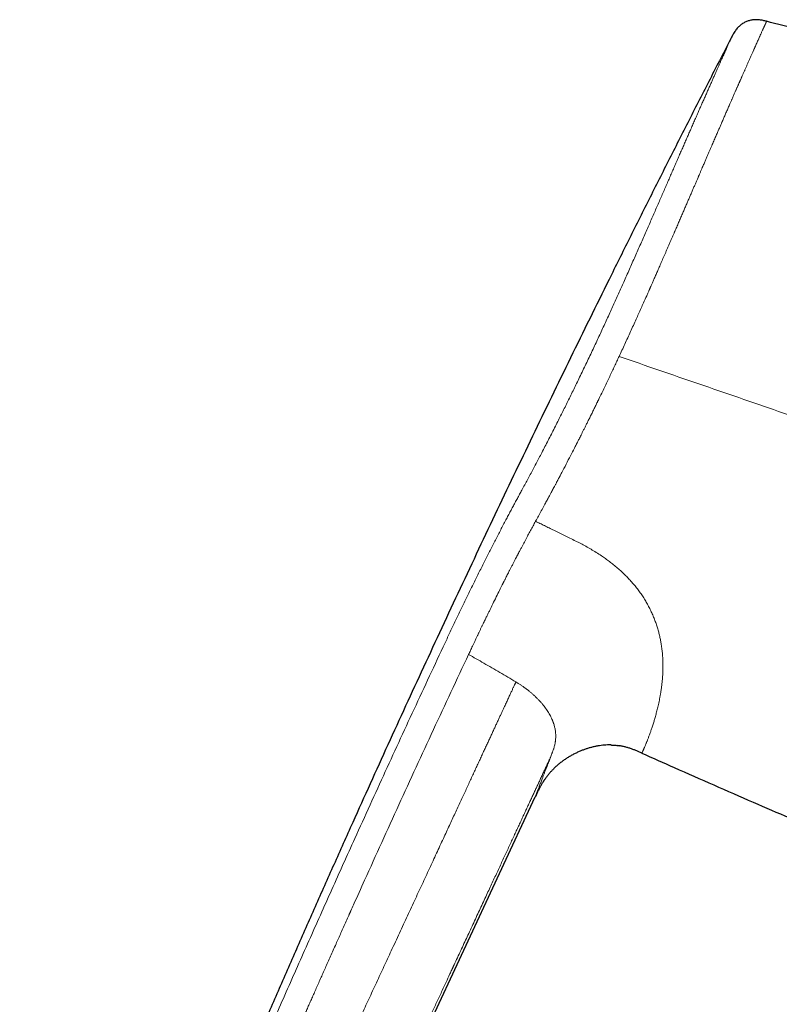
# Model space of a CAD drawing. Header units: millimetres. Extents: x 8 to 727, y 12 to 427.
# Tile 2 of 91: x 28 to 75, y 366 to 427. Entities that reach past the tile are written whole.
import ezdxf

# ---------------------------------------------------------------- set-up
doc = ezdxf.new("R2010")
doc.units = ezdxf.units.MM

msp = doc.modelspace()

# ---------------------------------------------------------------- linework, layer by layer
at = {"color": 7, "linetype": 'Continuous', "lineweight": 30}
for p, q in [((64.762, 382.499), (64.792, 382.498)), ((65.273, 382.456), (65.289, 382.453)), ((60.381, 379.862), (60.404, 379.905)), ((60.608, 380.25), (60.639, 380.295)), ((36.133, 327.89), (60.105, 379.298))]:
    msp.add_line(p, q, dxfattribs=at)
at = {"color": 252, "linetype": 'Continuous', "lineweight": 0}
for points, knots in [([(65.278, 406.484), (65.337, 406.611), (65.456, 406.866), (65.632, 407.249), (65.808, 407.633), (65.983, 408.016), (66.157, 408.4), (66.324, 408.768), (66.482, 409.12), (66.634, 409.457), (66.8, 409.829), (66.945, 410.154), (67.052, 410.394), (67.099, 410.5), (67.118, 410.543), (67.125, 410.559), (67.127, 410.564), (67.129, 410.569), (67.131, 410.574), (67.133, 410.579), (67.135, 410.583), (67.137, 410.587), (67.14, 410.594), (67.146, 410.607), (67.155, 410.627), (67.167, 410.656), (67.183, 410.691), (67.202, 410.733), (67.223, 410.783), (67.25, 410.842), (67.281, 410.913), (67.317, 410.996), (67.358, 411.087), (67.402, 411.188), (67.451, 411.298), (67.503, 411.418), (67.557, 411.54), (67.612, 411.665), (67.667, 411.793), (67.726, 411.927), (67.788, 412.068), (67.852, 412.215), (67.918, 412.367), (67.987, 412.526), (68.059, 412.691), (68.134, 412.862), (68.211, 413.039), (68.291, 413.223), (68.373, 413.414), (68.455, 413.602), (68.535, 413.787), (68.611, 413.962), (68.663, 414.083), (68.691, 414.148), (68.698, 414.165), (68.705, 414.181), (68.713, 414.198), (68.72, 414.214), (68.727, 414.231), (68.734, 414.247), (68.779, 414.353), (68.862, 414.544), (68.981, 414.819), (69.097, 415.087), (69.209, 415.347), (69.317, 415.599), (69.422, 415.842), (69.523, 416.077), (69.622, 416.304), (69.717, 416.525), (69.809, 416.74), (69.899, 416.947), (69.985, 417.148), (70.069, 417.341), (70.13, 417.482), (70.163, 417.561), (70.172, 417.579), (70.174, 417.585), (70.177, 417.591), (70.179, 417.597), (70.182, 417.604), (70.202, 417.65), (70.245, 417.75), (70.31, 417.901), (70.38, 418.062), (70.457, 418.241), (70.541, 418.436), (70.632, 418.646), (70.719, 418.848), (70.802, 419.04), (70.881, 419.224), (70.956, 419.397), (71.026, 419.558), (71.091, 419.709), (71.153, 419.853), (71.212, 419.99), (71.268, 420.12), (71.322, 420.244), (71.372, 420.361), (71.42, 420.471), (71.464, 420.575), (71.508, 420.675), (71.549, 420.772), (71.588, 420.861), (71.613, 420.92), (71.627, 420.952), (71.631, 420.961), (71.635, 420.97), (71.639, 420.979), (71.643, 420.988), (71.661, 421.031), (71.694, 421.109), (71.743, 421.223), (71.794, 421.341), (71.847, 421.463), (71.902, 421.59), (71.957, 421.714), (72.01, 421.837), (72.063, 421.958), (72.11, 422.066), (72.152, 422.163), (72.188, 422.243), (72.212, 422.299), (72.225, 422.329), (72.229, 422.337), (72.233, 422.346), (72.236, 422.354), (72.24, 422.363), (72.244, 422.371), (72.263, 422.414), (72.295, 422.488), (72.341, 422.592), (72.384, 422.69), (72.425, 422.783), (72.464, 422.871), (72.499, 422.951), (72.532, 423.025), (72.562, 423.093), (72.59, 423.157), (72.616, 423.216), (72.641, 423.273), (72.665, 423.327), (72.688, 423.379), (72.709, 423.426), (72.727, 423.467), (72.742, 423.501), (72.755, 423.53), (72.765, 423.552), (72.773, 423.571), (72.779, 423.585), (72.783, 423.594), (72.786, 423.6), (72.787, 423.602), (72.788, 423.604), (72.789, 423.606), (72.789, 423.608), (72.798, 423.627), (72.815, 423.666), (72.841, 423.724), (72.868, 423.786), (72.898, 423.853), (72.929, 423.923), (72.961, 423.997), (72.995, 424.072), (73.028, 424.148), (73.062, 424.225), (73.097, 424.304), (73.134, 424.386), (73.171, 424.47), (73.209, 424.557), (73.248, 424.645), (73.288, 424.735), (73.329, 424.827), (73.371, 424.92), (73.413, 425.015), (73.453, 425.106), (73.493, 425.195), (73.531, 425.28), (73.565, 425.356), (73.594, 425.422), (73.612, 425.463), (73.624, 425.49), (73.629, 425.501), (73.634, 425.512), (73.639, 425.523), (73.644, 425.534), (73.649, 425.545), (73.654, 425.557), (73.677, 425.609), (73.719, 425.701), (73.775, 425.828), (73.829, 425.95), (73.872, 426.047), (73.906, 426.123), (73.931, 426.18), (73.955, 426.235), (73.978, 426.288), (74, 426.337), (74.027, 426.397), (74.058, 426.468), (74.093, 426.546), (74.119, 426.603), (74.138, 426.644), (74.15, 426.669), (74.161, 426.694), (74.172, 426.718), (74.183, 426.741), (74.196, 426.767), (74.21, 426.798), (74.226, 426.832), (74.242, 426.866), (74.258, 426.899), (74.273, 426.932), (74.286, 426.961), (74.297, 426.985), (74.306, 427.006), (74.315, 427.025), (74.323, 427.044), (74.331, 427.062), (74.338, 427.077), (74.347, 427.1), (74.359, 427.127), (74.37, 427.152), (74.377, 427.169), (74.377, 427.172), (74.378, 427.173)], [0, 0, 0, 0, 0.01208, 0.024166, 0.036257, 0.048355, 0.06046, 0.072571, 0.083234, 0.093903, 0.104577, 0.118676, 0.124882, 0.127613, 0.128815, 0.128972, 0.12913, 0.129287, 0.129444, 0.129602, 0.129759, 0.129838, 0.130064, 0.130417, 0.131088, 0.131986, 0.133112, 0.134465, 0.136046, 0.137855, 0.140201, 0.142844, 0.145786, 0.149025, 0.152562, 0.156398, 0.160532, 0.164407, 0.168513, 0.17285, 0.177417, 0.182214, 0.187151, 0.19231, 0.197692, 0.203297, 0.209126, 0.215177, 0.221453, 0.227951, 0.233855, 0.239933, 0.245425, 0.245971, 0.246519, 0.247068, 0.247619, 0.248171, 0.248724, 0.249278, 0.249834, 0.259337, 0.268644, 0.277754, 0.286668, 0.295385, 0.303755, 0.311934, 0.319921, 0.327718, 0.335324, 0.342738, 0.349961, 0.356992, 0.363733, 0.365366, 0.365579, 0.365792, 0.366004, 0.366217, 0.366429, 0.36675, 0.371341, 0.377441, 0.383413, 0.389256, 0.397481, 0.405436, 0.413123, 0.420541, 0.42769, 0.43457, 0.44081, 0.446811, 0.452573, 0.458095, 0.463378, 0.468421, 0.473224, 0.477788, 0.482112, 0.486196, 0.490411, 0.494336, 0.497551, 0.497955, 0.498355, 0.498752, 0.499144, 0.499533, 0.499918, 0.50462, 0.509551, 0.51471, 0.520098, 0.525716, 0.531562, 0.536897, 0.542408, 0.548098, 0.55195, 0.555879, 0.559401, 0.5598, 0.5602, 0.5606, 0.561002, 0.561404, 0.561807, 0.56221, 0.567467, 0.572493, 0.57729, 0.581857, 0.586195, 0.590302, 0.593964, 0.597421, 0.600674, 0.603722, 0.606565, 0.609548, 0.612267, 0.614722, 0.616912, 0.618838, 0.62024, 0.62146, 0.622495, 0.623224, 0.623822, 0.623957, 0.624084, 0.624202, 0.62431, 0.62441, 0.624501, 0.627452, 0.630652, 0.634101, 0.637799, 0.641747, 0.645943, 0.650389, 0.654684, 0.659188, 0.663901, 0.668824, 0.673957, 0.679299, 0.68485, 0.690612, 0.696582, 0.702762, 0.709152, 0.715751, 0.721732, 0.727875, 0.73418, 0.73843, 0.742751, 0.743608, 0.744468, 0.74533, 0.746195, 0.747063, 0.747934, 0.748808, 0.749684, 0.760365, 0.771037, 0.7817, 0.792354, 0.797931, 0.803506, 0.809078, 0.814648, 0.819944, 0.824882, 0.834591, 0.844078, 0.853343, 0.856922, 0.860467, 0.863978, 0.867454, 0.870896, 0.874304, 0.879716, 0.885399, 0.891352, 0.897575, 0.904069, 0.910833, 0.915541, 0.920372, 0.925325, 0.9304, 0.935599, 0.940276, 0.944702, 0.95853, 0.972356, 0.986179, 1, 1, 1, 1]), ([(63.717, 407.036), (63.777, 407.165), (63.899, 407.424), (64.079, 407.812), (64.259, 408.2), (64.438, 408.588), (64.615, 408.975), (64.788, 409.354), (64.957, 409.725), (65.121, 410.088), (65.284, 410.449), (65.445, 410.81), (65.612, 411.183), (65.784, 411.569), (65.961, 411.966), (66.136, 412.361), (66.31, 412.754), (66.482, 413.144), (66.653, 413.532), (66.822, 413.917), (66.986, 414.292), (67.147, 414.658), (67.303, 415.015), (67.457, 415.369), (67.61, 415.719), (67.762, 416.066), (67.908, 416.403), (68.051, 416.729), (68.189, 417.046), (68.325, 417.36), (68.46, 417.669), (68.593, 417.975), (68.725, 418.277), (68.854, 418.575), (68.982, 418.869), (69.109, 419.159), (69.232, 419.443), (69.354, 419.72), (69.472, 419.992), (69.589, 420.259), (69.71, 420.535), (69.834, 420.82), (69.962, 421.111), (70.087, 421.396), (70.209, 421.674), (70.328, 421.943), (70.443, 422.204), (70.554, 422.456), (70.662, 422.7), (70.768, 422.939), (70.871, 423.171), (70.971, 423.396), (71.067, 423.613), (71.16, 423.822), (71.249, 424.022), (71.334, 424.212), (71.414, 424.393), (71.491, 424.565), (71.565, 424.73), (71.635, 424.888), (71.703, 425.038), (71.766, 425.179), (71.825, 425.311), (71.88, 425.433), (71.93, 425.546), (71.977, 425.649), (72.019, 425.743), (72.057, 425.829), (72.092, 425.906), (72.123, 425.974), (72.149, 426.033), (72.171, 426.082), (72.189, 426.122), (72.203, 426.153), (72.213, 426.175), (72.219, 426.19), (72.22, 426.192), (72.221, 426.193)], [0, 0, 0, 0, 0.013261, 0.026513, 0.039754, 0.052987, 0.066212, 0.079429, 0.091885, 0.104336, 0.11678, 0.129219, 0.141653, 0.155522, 0.169385, 0.18324, 0.197088, 0.21093, 0.224764, 0.238592, 0.252412, 0.265539, 0.278659, 0.291773, 0.30488, 0.317981, 0.331075, 0.343415, 0.35575, 0.368079, 0.380402, 0.392721, 0.405034, 0.417342, 0.429646, 0.441945, 0.454241, 0.466313, 0.478381, 0.490447, 0.50251, 0.516465, 0.530419, 0.54437, 0.558318, 0.572263, 0.585956, 0.599646, 0.613332, 0.627016, 0.640947, 0.654875, 0.668802, 0.682728, 0.696654, 0.71033, 0.724006, 0.737681, 0.751355, 0.765278, 0.779199, 0.79312, 0.80704, 0.820959, 0.834629, 0.848299, 0.861969, 0.875638, 0.889557, 0.903478, 0.917401, 0.931326, 0.945255, 0.958938, 0.972623, 0.986311, 1, 1, 1, 1]), ([(59.279, 398.234), (59.336, 398.34), (59.451, 398.552), (59.624, 398.875), (59.799, 399.201), (59.975, 399.532), (60.152, 399.866), (60.329, 400.203), (60.513, 400.555), (60.703, 400.921), (60.9, 401.302), (61.097, 401.687), (61.295, 402.074), (61.486, 402.453), (61.672, 402.822), (61.852, 403.181), (62.031, 403.542), (62.21, 403.905), (62.39, 404.269), (62.568, 404.635), (62.753, 405.014), (62.942, 405.407), (63.137, 405.813), (63.331, 406.22), (63.524, 406.627), (63.653, 406.9), (63.717, 407.036)], [0, 0, 0, 0, 0.040262, 0.080499, 0.120717, 0.160919, 0.201105, 0.241273, 0.281421, 0.32556, 0.369673, 0.413758, 0.457816, 0.501845, 0.541845, 0.581821, 0.621771, 0.661695, 0.701593, 0.741466, 0.781312, 0.825114, 0.868884, 0.912622, 0.956327, 1, 1, 1, 1]), ([(60.171, 396.395), (60.23, 396.501), (60.346, 396.712), (60.522, 397.034), (60.684, 397.331), (60.791, 397.53), (60.843, 397.628), (60.856, 397.652), (60.869, 397.676), (60.882, 397.7), (60.895, 397.724), (60.908, 397.748), (60.919, 397.769), (60.934, 397.797), (60.955, 397.836), (60.985, 397.893), (61.023, 397.963), (61.069, 398.049), (61.123, 398.15), (61.184, 398.265), (61.252, 398.393), (61.328, 398.535), (61.39, 398.652), (61.437, 398.741), (61.467, 398.797), (61.497, 398.854), (61.528, 398.913), (61.56, 398.974), (61.59, 399.029), (61.614, 399.075), (61.662, 399.166), (61.792, 399.415), (62.008, 399.829), (62.27, 400.334), (62.477, 400.736), (62.597, 400.971), (62.64, 401.056), (62.652, 401.079), (62.664, 401.102), (62.676, 401.126), (62.688, 401.149), (62.7, 401.173), (62.722, 401.217), (62.758, 401.287), (62.809, 401.389), (62.869, 401.506), (62.935, 401.639), (63.01, 401.788), (63.093, 401.952), (63.182, 402.131), (63.278, 402.325), (63.382, 402.533), (63.492, 402.756), (63.605, 402.986), (63.72, 403.219), (63.831, 403.445), (63.909, 403.607), (63.954, 403.7), (63.969, 403.729), (63.983, 403.759), (63.998, 403.789), (64.012, 403.819), (64.081, 403.96), (64.201, 404.209), (64.372, 404.564), (64.536, 404.909), (64.696, 405.244), (64.849, 405.568), (64.997, 405.883), (65.14, 406.187), (65.233, 406.386), (65.278, 406.484)], [0, 0, 0, 0, 0.035521, 0.071055, 0.106606, 0.132897, 0.135479, 0.138062, 0.140645, 0.143228, 0.145811, 0.148395, 0.150978, 0.15243, 0.157404, 0.163439, 0.170534, 0.179884, 0.190604, 0.202695, 0.216158, 0.230993, 0.247202, 0.252853, 0.258653, 0.264603, 0.270703, 0.276953, 0.283353, 0.287835, 0.291081, 0.311489, 0.364222, 0.416994, 0.463466, 0.483923, 0.48622, 0.488517, 0.490813, 0.49311, 0.495407, 0.497704, 0.500001, 0.508438, 0.518368, 0.529793, 0.542712, 0.557127, 0.573039, 0.590448, 0.608964, 0.628921, 0.650321, 0.673165, 0.694463, 0.716883, 0.737541, 0.740311, 0.743095, 0.745895, 0.748709, 0.751539, 0.754383, 0.788622, 0.821853, 0.854075, 0.885286, 0.915486, 0.944672, 0.972845, 1, 1, 1, 1]), ([(65.278, 406.484), (66.098, 406.202), (67.738, 405.637), (70.198, 404.79), (72.66, 403.942), (75.122, 403.094), (77.585, 402.246), (80.049, 401.398), (82.514, 400.549), (84.979, 399.7), (87.445, 398.851), (89.912, 398.002), (92.379, 397.152), (94.025, 396.586), (94.847, 396.303)], [0, 0, 0, 0, 0.083333, 0.166667, 0.25, 0.333333, 0.416667, 0.5, 0.583333, 0.666667, 0.75, 0.833333, 0.916667, 1, 1, 1, 1]), ([(54.658, 389.06), (54.712, 389.175), (54.82, 389.405), (54.983, 389.748), (55.145, 390.091), (55.308, 390.434), (55.472, 390.775), (55.635, 391.114), (55.799, 391.452), (55.966, 391.795), (56.135, 392.14), (56.307, 392.49), (56.479, 392.837), (56.651, 393.183), (56.822, 393.527), (56.991, 393.863), (57.157, 394.192), (57.32, 394.514), (57.483, 394.834), (57.646, 395.152), (57.808, 395.467), (57.97, 395.779), (58.131, 396.088), (58.285, 396.384), (58.434, 396.666), (58.576, 396.934), (58.718, 397.198), (58.858, 397.459), (58.999, 397.719), (59.138, 397.976), (59.232, 398.148), (59.279, 398.234)], [0, 0, 0, 0, 0.035163, 0.07031, 0.105436, 0.140541, 0.175633, 0.21072, 0.245806, 0.28089, 0.317641, 0.354383, 0.391109, 0.427819, 0.464514, 0.501197, 0.536202, 0.571197, 0.606181, 0.641152, 0.676109, 0.711053, 0.745985, 0.780903, 0.812238, 0.843552, 0.874852, 0.906146, 0.937438, 0.968724, 1, 1, 1, 1]), ([(60.124, 396.309), (60.132, 396.323), (60.148, 396.352), (60.163, 396.381), (60.171, 396.395)], [0, 0, 0, 0, 0.499987, 1, 1, 1, 1]), ([(56.108, 388.342), (56.127, 388.381), (56.167, 388.467), (56.233, 388.606), (56.309, 388.767), (56.395, 388.948), (56.467, 389.099), (56.521, 389.213), (56.554, 389.283), (56.589, 389.355), (56.624, 389.429), (56.661, 389.506), (56.698, 389.582), (56.749, 389.689), (56.813, 389.822), (56.903, 390.009), (57.002, 390.213), (57.107, 390.43), (57.203, 390.627), (57.292, 390.81), (57.42, 391.072), (57.59, 391.419), (57.795, 391.833), (57.955, 392.157), (58.048, 392.342), (58.081, 392.41), (58.09, 392.428), (58.099, 392.446), (58.109, 392.465), (58.118, 392.483), (58.127, 392.502), (58.137, 392.522), (58.151, 392.55), (58.172, 392.592), (58.202, 392.651), (58.242, 392.73), (58.291, 392.827), (58.348, 392.94), (58.413, 393.068), (58.484, 393.207), (58.562, 393.359), (58.647, 393.525), (58.735, 393.696), (58.826, 393.872), (58.895, 394.005), (58.943, 394.097), (58.969, 394.147), (58.995, 394.197), (59.021, 394.247), (59.048, 394.299), (59.1, 394.397), (59.173, 394.537), (59.266, 394.712), (59.351, 394.874), (59.421, 395.005), (59.476, 395.109), (59.519, 395.189), (59.56, 395.266), (59.605, 395.35), (59.689, 395.507), (59.812, 395.735), (59.968, 396.022), (60.072, 396.213), (60.124, 396.309)], [0, 0, 0, 0, 0.013877, 0.030265, 0.049163, 0.070572, 0.094491, 0.102527, 0.110811, 0.119343, 0.128123, 0.137151, 0.146427, 0.15535, 0.174964, 0.193646, 0.221989, 0.247874, 0.271299, 0.292469, 0.313406, 0.365689, 0.417895, 0.463769, 0.483932, 0.486194, 0.488456, 0.490718, 0.49298, 0.495242, 0.497503, 0.499764, 0.502951, 0.507641, 0.515255, 0.525034, 0.53698, 0.551092, 0.56737, 0.584519, 0.603557, 0.624486, 0.647306, 0.668954, 0.692069, 0.698365, 0.704762, 0.711259, 0.717858, 0.724557, 0.731356, 0.756336, 0.779588, 0.801112, 0.820907, 0.832465, 0.843339, 0.85353, 0.864025, 0.877802, 0.91869, 0.959423, 1, 1, 1, 1]), ([(60.123, 396.307), (60.213, 396.263), (60.395, 396.174), (60.674, 396.038), (60.963, 395.896), (61.263, 395.749), (61.577, 395.594), (61.905, 395.432), (62.25, 395.262), (62.484, 395.146), (62.604, 395.087)], [0, 0, 0, 0, 0.108535, 0.220488, 0.336543, 0.457384, 0.583696, 0.716154, 0.855034, 1, 1, 1, 1]), ([(62.604, 395.087), (62.707, 395.035), (62.916, 394.93), (63.23, 394.762), (63.548, 394.582), (63.868, 394.387), (64.166, 394.193), (64.44, 394.004), (64.691, 393.82), (64.939, 393.626), (65.183, 393.423), (65.418, 393.214), (65.643, 392.999), (65.858, 392.78), (66.065, 392.553), (66.264, 392.318), (66.453, 392.076), (66.633, 391.828), (66.801, 391.574), (66.958, 391.316), (67.103, 391.054), (67.236, 390.789), (67.357, 390.523), (67.465, 390.257), (67.562, 389.991), (67.648, 389.726), (67.722, 389.464), (67.786, 389.205), (67.84, 388.949), (67.887, 388.68), (67.926, 388.401), (67.956, 388.112), (67.976, 387.832), (67.986, 387.56), (67.988, 387.286), (67.98, 387.013), (67.965, 386.742), (67.943, 386.482), (67.917, 386.234), (67.886, 385.998), (67.853, 385.776), (67.817, 385.566), (67.78, 385.366), (67.755, 385.239), (67.742, 385.176)], [0, 0, 0, 0, 0.023516, 0.047735, 0.072617, 0.098126, 0.124225, 0.145114, 0.166316, 0.18782, 0.209608, 0.231652, 0.252745, 0.274039, 0.295524, 0.317175, 0.338973, 0.360899, 0.382943, 0.405091, 0.427327, 0.449631, 0.471983, 0.494368, 0.516775, 0.539188, 0.561589, 0.583956, 0.606277, 0.628539, 0.655152, 0.681618, 0.707911, 0.734007, 0.759875, 0.788539, 0.816845, 0.844754, 0.87222, 0.899206, 0.925208, 0.950679, 0.975605, 1, 1, 1, 1]), ([(30.416, 332.944), (30.748, 333.805), (31.413, 335.531), (32.432, 338.12), (33.468, 340.717), (34.522, 343.321), (35.591, 345.93), (36.741, 348.702), (37.972, 351.635), (39.286, 354.729), (40.616, 357.827), (41.968, 360.948), (43.34, 364.09), (44.732, 367.252), (46.135, 370.414), (47.547, 373.574), (48.807, 376.367), (49.909, 378.794), (50.85, 380.855), (51.796, 382.912), (52.746, 384.966), (53.699, 387.015), (54.339, 388.379), (54.658, 389.06)], [0, 0, 0, 0, 0.045321, 0.090874, 0.136646, 0.182622, 0.228785, 0.275119, 0.329925, 0.384921, 0.440081, 0.495378, 0.551796, 0.608303, 0.66487, 0.72147, 0.778077, 0.815132, 0.852169, 0.889183, 0.926163, 0.963103, 1, 1, 1, 1]), ([(31.863, 332.325), (31.869, 332.343), (31.884, 332.381), (31.908, 332.445), (31.938, 332.52), (31.971, 332.607), (32.009, 332.706), (32.052, 332.817), (32.098, 332.937), (32.149, 333.068), (32.203, 333.207), (32.261, 333.358), (32.324, 333.52), (32.39, 333.691), (32.461, 333.872), (32.535, 334.062), (32.613, 334.263), (32.701, 334.488), (32.799, 334.74), (32.908, 335.019), (33.024, 335.314), (33.145, 335.622), (33.272, 335.946), (33.398, 336.264), (33.521, 336.577), (33.642, 336.882), (33.767, 337.198), (33.891, 337.51), (34.014, 337.817), (34.102, 338.039), (34.158, 338.178), (34.179, 338.231), (34.197, 338.277), (34.215, 338.322), (34.234, 338.368), (34.252, 338.413), (34.349, 338.656), (34.524, 339.092), (34.786, 339.745), (35.055, 340.413), (35.331, 341.094), (35.602, 341.759), (35.856, 342.384), (36.096, 342.97), (36.312, 343.497), (36.48, 343.906), (36.585, 344.162), (36.627, 344.264), (36.643, 344.302), (36.648, 344.314), (36.653, 344.325), (36.657, 344.337), (36.662, 344.349), (36.675, 344.38), (36.698, 344.435), (36.732, 344.518), (36.771, 344.612), (36.814, 344.717), (36.863, 344.835), (36.915, 344.961), (36.97, 345.095), (37.029, 345.238), (37.092, 345.39), (37.16, 345.553), (37.237, 345.739), (37.324, 345.949), (37.422, 346.184), (37.526, 346.435), (37.636, 346.699), (37.751, 346.977), (37.872, 347.267), (37.999, 347.57), (38.131, 347.886), (38.27, 348.22), (38.417, 348.569), (38.571, 348.935), (38.731, 349.316), (38.897, 349.712), (39.07, 350.121), (39.249, 350.546), (39.435, 350.984), (39.627, 351.437), (39.825, 351.904), (40.03, 352.386), (40.241, 352.882), (40.459, 353.392), (40.683, 353.916), (40.895, 354.412), (41.094, 354.877), (41.28, 355.31), (41.47, 355.751), (41.655, 356.182), (41.837, 356.603), (42.006, 356.995), (42.141, 357.307), (42.22, 357.49), (42.25, 357.559), (42.259, 357.58), (42.268, 357.601), (42.277, 357.623), (42.287, 357.644), (42.655, 358.496), (43.385, 360.176), (44.294, 362.258), (44.918, 363.683), (45.187, 364.295), (45.284, 364.516), (45.311, 364.577), (45.337, 364.637), (45.364, 364.698), (45.389, 364.755), (45.41, 364.803), (45.446, 364.884), (45.499, 365.004), (45.574, 365.176), (45.655, 365.359), (45.741, 365.555), (45.833, 365.764), (45.934, 365.992), (46.043, 366.24), (46.162, 366.51), (46.288, 366.794), (46.42, 367.093), (46.559, 367.407), (46.705, 367.735), (46.853, 368.068), (47.002, 368.404), (47.153, 368.744), (47.309, 369.096), (47.472, 369.46), (47.639, 369.836), (47.803, 370.203), (47.962, 370.56), (48.116, 370.904), (48.274, 371.258), (48.436, 371.618), (48.551, 371.874), (48.618, 372.023), (48.636, 372.065), (48.655, 372.107), (48.674, 372.149), (48.693, 372.191), (48.71, 372.23), (48.778, 372.38), (49.065, 373.021), (49.698, 374.425), (50.627, 376.479), (51.685, 378.803), (52.75, 381.125), (53.822, 383.446), (54.901, 385.768), (55.627, 387.315), (55.99, 388.089)], [0, 0, 0, 0, 0.000915, 0.002038, 0.003369, 0.004907, 0.006653, 0.008606, 0.010766, 0.013044, 0.015514, 0.018176, 0.02103, 0.024076, 0.027254, 0.030617, 0.034164, 0.037896, 0.042578, 0.047522, 0.052725, 0.058189, 0.063912, 0.069894, 0.075118, 0.080525, 0.086114, 0.091884, 0.097113, 0.102481, 0.103693, 0.104502, 0.10531, 0.106117, 0.106924, 0.107729, 0.108533, 0.119842, 0.130944, 0.143307, 0.155403, 0.167233, 0.178798, 0.188757, 0.198512, 0.206928, 0.210581, 0.212179, 0.212388, 0.212597, 0.212805, 0.213014, 0.213222, 0.21343, 0.214693, 0.216162, 0.217839, 0.219722, 0.221811, 0.224107, 0.226461, 0.228998, 0.231719, 0.234622, 0.237709, 0.241645, 0.245844, 0.250304, 0.255026, 0.260009, 0.265157, 0.270556, 0.276207, 0.282108, 0.288388, 0.294929, 0.30173, 0.308791, 0.316112, 0.323692, 0.33153, 0.339628, 0.347984, 0.356597, 0.365469, 0.374598, 0.383984, 0.393626, 0.401226, 0.408978, 0.416881, 0.424936, 0.43215, 0.439482, 0.446031, 0.448941, 0.449323, 0.449706, 0.450089, 0.450472, 0.450856, 0.45124, 0.496299, 0.541262, 0.563389, 0.57312, 0.574212, 0.575304, 0.576396, 0.577487, 0.578579, 0.579487, 0.580062, 0.582917, 0.585996, 0.589297, 0.592821, 0.596568, 0.600537, 0.605121, 0.60997, 0.615084, 0.620462, 0.626105, 0.632013, 0.638185, 0.644075, 0.650187, 0.656522, 0.663079, 0.669858, 0.676859, 0.682911, 0.689121, 0.695487, 0.70201, 0.708592, 0.709341, 0.710091, 0.710843, 0.711597, 0.712353, 0.713111, 0.713743, 0.720469, 0.747765, 0.78973, 0.831708, 0.873713, 0.915755, 0.957847, 1, 1, 1, 1]), ([(55.99, 388.089), (56.009, 388.131), (56.049, 388.215), (56.088, 388.3), (56.108, 388.342)], [0, 0, 0, 0, 0.499961, 1, 1, 1, 1]), ([(58.911, 386.39), (58.742, 386.489), (58.408, 386.687), (57.911, 386.979), (57.42, 387.265), (56.937, 387.545), (56.461, 387.819), (56.146, 387.999), (55.99, 388.088)], [0, 0, 0, 0, 0.173691, 0.344571, 0.512641, 0.677902, 0.840355, 1, 1, 1, 1]), ([(58.911, 386.39), (58.911, 386.39), (58.911, 386.39), (58.911, 386.39), (58.911, 386.39), (58.91, 386.389), (58.909, 386.387), (58.907, 386.382), (58.903, 386.373), (58.897, 386.359), (58.888, 386.339), (58.875, 386.312), (58.859, 386.275), (58.837, 386.23), (58.811, 386.173), (58.781, 386.108), (58.746, 386.034), (58.709, 385.954), (58.669, 385.867), (58.626, 385.774), (58.58, 385.674), (58.53, 385.566), (58.476, 385.451), (58.421, 385.331), (58.363, 385.206), (58.303, 385.077), (58.24, 384.94), (58.174, 384.798), (58.1, 384.638), (58.017, 384.46), (57.927, 384.265), (57.831, 384.059), (57.732, 383.844), (57.628, 383.62), (57.522, 383.391), (57.414, 383.157), (57.304, 382.92), (57.19, 382.674), (57.072, 382.42), (56.95, 382.157), (56.825, 381.886), (56.696, 381.607), (56.562, 381.32), (56.425, 381.024), (56.286, 380.722), (56.143, 380.414), (55.997, 380.1), (55.848, 379.778), (55.694, 379.444), (55.533, 379.099), (55.367, 378.741), (55.198, 378.375), (55.024, 378.001), (54.847, 377.618), (54.667, 377.229), (54.476, 376.817), (54.275, 376.384), (54.064, 375.928), (53.848, 375.462), (53.628, 374.988), (53.404, 374.505), (53.176, 374.012), (52.943, 373.511), (52.707, 373), (52.466, 372.481), (52.222, 371.955), (51.975, 371.424), (51.726, 370.886), (51.472, 370.339), (51.227, 369.812), (50.992, 369.304), (50.766, 368.817), (50.536, 368.323), (50.304, 367.822), (50.067, 367.313), (49.832, 366.806), (49.598, 366.302), (49.365, 365.801), (49.129, 365.292), (48.889, 364.776), (48.646, 364.252), (48.399, 363.72), (48.148, 363.18), (47.893, 362.632), (47.634, 362.075), (47.39, 361.551), (47.162, 361.06), (46.95, 360.604), (46.735, 360.142), (46.518, 359.675), (46.278, 359.16), (46.017, 358.599), (45.737, 357.998), (45.46, 357.402), (45.185, 356.812), (44.913, 356.228), (44.645, 355.651), (44.379, 355.081), (44.113, 354.51), (43.846, 353.937), (43.58, 353.364), (43.317, 352.8), (43.058, 352.246), (42.804, 351.7), (42.566, 351.189), (42.343, 350.711), (42.136, 350.267), (41.933, 349.829), (41.732, 349.399), (41.535, 348.977), (41.342, 348.562), (41.146, 348.142), (40.948, 347.716), (40.747, 347.286), (40.551, 346.865), (40.36, 346.454), (40.178, 346.064), (40.006, 345.694), (39.843, 345.344), (39.683, 345.002), (39.527, 344.668), (39.375, 344.341), (39.226, 344.021), (39.076, 343.698), (38.924, 343.373), (38.772, 343.046), (38.622, 342.726), (38.476, 342.413), (38.321, 342.078), (38.155, 341.723), (37.98, 341.347), (37.808, 340.978), (37.639, 340.616), (37.473, 340.259), (37.309, 339.908), (37.126, 339.514), (36.924, 339.08), (36.703, 338.606), (36.486, 338.141), (36.288, 337.717), (36.109, 337.332), (35.948, 336.986), (35.79, 336.647), (35.635, 336.314), (35.483, 335.989), (35.335, 335.672), (35.191, 335.363), (35.061, 335.083), (34.944, 334.832), (34.84, 334.609), (34.739, 334.393), (34.643, 334.186), (34.55, 333.988), (34.463, 333.8), (34.378, 333.619), (34.297, 333.446), (34.22, 333.28), (34.148, 333.125), (34.081, 332.981), (34.018, 332.848), (33.96, 332.722), (33.905, 332.605), (33.855, 332.497), (33.809, 332.399), (33.768, 332.311), (33.73, 332.23), (33.696, 332.158), (33.666, 332.093), (33.64, 332.036), (33.617, 331.987), (33.598, 331.947), (33.584, 331.916), (33.574, 331.894), (33.567, 331.88), (33.562, 331.87), (33.56, 331.865), (33.559, 331.863)], [0, 0, 0, 0, 0, 0.000001, 0.000002, 0.000008, 0.000032, 0.000127, 0.000284, 0.000502, 0.000891, 0.001389, 0.001998, 0.002875, 0.00391, 0.005105, 0.006459, 0.007972, 0.009527, 0.011222, 0.013054, 0.015026, 0.017136, 0.019385, 0.021632, 0.024003, 0.026496, 0.029113, 0.031854, 0.035269, 0.038858, 0.04262, 0.046556, 0.050665, 0.054948, 0.059144, 0.063493, 0.067996, 0.072652, 0.07746, 0.082421, 0.087533, 0.092796, 0.09821, 0.103774, 0.109384, 0.115137, 0.121033, 0.12707, 0.133476, 0.140033, 0.146738, 0.15359, 0.160588, 0.167732, 0.175019, 0.183201, 0.191554, 0.200076, 0.208767, 0.217624, 0.226645, 0.235831, 0.245182, 0.254701, 0.264389, 0.274071, 0.283922, 0.293944, 0.30414, 0.312931, 0.321853, 0.330907, 0.340096, 0.349424, 0.358893, 0.367952, 0.377143, 0.386467, 0.39593, 0.405534, 0.415282, 0.42518, 0.435231, 0.44544, 0.455811, 0.464074, 0.472438, 0.480903, 0.489469, 0.498135, 0.509269, 0.520308, 0.531244, 0.542071, 0.55278, 0.563367, 0.573826, 0.584151, 0.594819, 0.605331, 0.615681, 0.625864, 0.635878, 0.645717, 0.654009, 0.662169, 0.670194, 0.678084, 0.685838, 0.693453, 0.700929, 0.708991, 0.716883, 0.724605, 0.732155, 0.739535, 0.746095, 0.752514, 0.758792, 0.764932, 0.770935, 0.776803, 0.782539, 0.788699, 0.794707, 0.800578, 0.806324, 0.811959, 0.818999, 0.825894, 0.83266, 0.83931, 0.845853, 0.8523, 0.858656, 0.86752, 0.876221, 0.88476, 0.893137, 0.899599, 0.90595, 0.912185, 0.918294, 0.924271, 0.930103, 0.935782, 0.941297, 0.945506, 0.949601, 0.953576, 0.957425, 0.961011, 0.964469, 0.967794, 0.970981, 0.974025, 0.976922, 0.979514, 0.981965, 0.984274, 0.986434, 0.988444, 0.990205, 0.991827, 0.993306, 0.994642, 0.995832, 0.996875, 0.99777, 0.998516, 0.999113, 0.999462, 0.999726, 0.999906, 1, 1, 1, 1]), ([(61.043, 381.734), (61.049, 381.748), (61.061, 381.778), (61.081, 381.829), (61.103, 381.885), (61.125, 381.943), (61.146, 382), (61.167, 382.054), (61.187, 382.111), (61.208, 382.173), (61.23, 382.237), (61.254, 382.314), (61.279, 382.401), (61.304, 382.498), (61.322, 382.582), (61.335, 382.654), (61.343, 382.699), (61.347, 382.728), (61.349, 382.743), (61.351, 382.758), (61.353, 382.773), (61.355, 382.788), (61.361, 382.845), (61.368, 382.943), (61.37, 383.084), (61.363, 383.223), (61.348, 383.361), (61.327, 383.487), (61.302, 383.598), (61.277, 383.697), (61.254, 383.772), (61.237, 383.824), (61.227, 383.853), (61.218, 383.881), (61.207, 383.909), (61.197, 383.938), (61.186, 383.966), (61.175, 383.994), (61.149, 384.059), (61.105, 384.159), (61.037, 384.296), (60.962, 384.431), (60.881, 384.565), (60.793, 384.697), (60.7, 384.828), (60.6, 384.956), (60.495, 385.083), (60.385, 385.207), (60.27, 385.329), (60.151, 385.449), (60.027, 385.566), (59.898, 385.681), (59.767, 385.792), (59.631, 385.9), (59.492, 386.005), (59.351, 386.107), (59.207, 386.205), (59.06, 386.3), (58.96, 386.36), (58.911, 386.39)], [0, 0, 0, 0, 0.014659, 0.029654, 0.045015, 0.060726, 0.07442, 0.086358, 0.099335, 0.113356, 0.128036, 0.141566, 0.163489, 0.184632, 0.204995, 0.218008, 0.230684, 0.233949, 0.23719, 0.240408, 0.243603, 0.246776, 0.249925, 0.280121, 0.309743, 0.338801, 0.367302, 0.39525, 0.415397, 0.435253, 0.454816, 0.460524, 0.466208, 0.471866, 0.477498, 0.483105, 0.488687, 0.494243, 0.499775, 0.526993, 0.553913, 0.580537, 0.606871, 0.632923, 0.658702, 0.684217, 0.709485, 0.734523, 0.759346, 0.783968, 0.808411, 0.832699, 0.856858, 0.880905, 0.904854, 0.928723, 0.952529, 0.976283, 1, 1, 1, 1]), ([(67.742, 385.176), (67.73, 385.119), (67.705, 385.005), (67.668, 384.841), (67.631, 384.686), (67.594, 384.538), (67.557, 384.398), (67.521, 384.265), (67.486, 384.14), (67.451, 384.021), (67.415, 383.9), (67.377, 383.779), (67.338, 383.659), (67.301, 383.545), (67.264, 383.438), (67.229, 383.337), (67.193, 383.236), (67.157, 383.135), (67.12, 383.035), (67.085, 382.943), (67.052, 382.857), (67.021, 382.777), (66.991, 382.704), (66.964, 382.636), (66.938, 382.572), (66.912, 382.508), (66.885, 382.444), (66.858, 382.38), (66.833, 382.323), (66.81, 382.271), (66.79, 382.225), (66.771, 382.184), (66.754, 382.148), (66.74, 382.116), (66.726, 382.085), (66.713, 382.058), (66.702, 382.034), (66.694, 382.016), (66.688, 382.003), (66.685, 381.995), (66.684, 381.994), (66.684, 381.993)], [0, 0, 0, 0, 0.0267996, 0.0530564, 0.078784, 0.1039954, 0.1287028, 0.1524891, 0.1758099, 0.1986739, 0.2210902, 0.2472089, 0.2727302, 0.2976734, 0.3220573, 0.3458995, 0.3692175, 0.3965335, 0.423155, 0.4491141, 0.4744422, 0.4991699, 0.5229026, 0.546118, 0.5688467, 0.5911187, 0.6193492, 0.6469283, 0.6739221, 0.7003961, 0.7264153, 0.751591, 0.7764546, 0.8010685, 0.8254948, 0.8544146, 0.8832604, 0.9121369, 0.9411491, 0.9704019, 1, 1, 1, 1]), ([(37.206, 330.408), (37.206, 330.408), (37.206, 330.408), (37.207, 330.411), (37.209, 330.415), (37.212, 330.422), (37.218, 330.434), (37.225, 330.45), (37.235, 330.471), (37.248, 330.5), (37.265, 330.536), (37.286, 330.58), (37.309, 330.631), (37.336, 330.688), (37.367, 330.755), (37.403, 330.832), (37.444, 330.92), (37.488, 331.016), (37.537, 331.12), (37.589, 331.232), (37.644, 331.352), (37.703, 331.478), (37.766, 331.613), (37.831, 331.753), (37.898, 331.899), (37.968, 332.049), (38.042, 332.206), (38.118, 332.371), (38.198, 332.543), (38.28, 332.719), (38.363, 332.897), (38.447, 333.079), (38.535, 333.268), (38.625, 333.463), (38.723, 333.672), (38.827, 333.897), (38.939, 334.137), (39.054, 334.385), (39.173, 334.641), (39.296, 334.905), (39.422, 335.178), (39.552, 335.458), (39.652, 335.671), (39.718, 335.814), (39.751, 335.885), (39.784, 335.956), (39.816, 336.026), (39.849, 336.095), (39.881, 336.165), (39.932, 336.274), (40, 336.421), (40.108, 336.654), (40.236, 336.93), (40.378, 337.235), (40.512, 337.522), (40.637, 337.791), (40.759, 338.053), (40.885, 338.324), (41.014, 338.603), (41.147, 338.889), (41.276, 339.166), (41.4, 339.433), (41.52, 339.691), (41.635, 339.939), (41.746, 340.178), (41.853, 340.408), (41.955, 340.628), (42.053, 340.838), (42.146, 341.04), (42.234, 341.228), (42.315, 341.404), (42.391, 341.567), (42.464, 341.723), (42.532, 341.87), (42.595, 342.007), (42.655, 342.134), (42.709, 342.252), (42.761, 342.362), (42.808, 342.464), (42.852, 342.558), (42.892, 342.644), (42.928, 342.722), (42.96, 342.792), (42.983, 342.84), (42.996, 342.869), (43.001, 342.881), (43.007, 342.892), (43.012, 342.904), (43.018, 342.916), (43.03, 342.942), (43.056, 342.997), (43.107, 343.107), (43.198, 343.304), (43.361, 343.655), (43.653, 344.283), (44.173, 345.403), (45.103, 347.403), (46.762, 350.975), (48.149, 353.961), (49.045, 355.891), (49.061, 355.926), (49.077, 355.96), (49.093, 355.995), (49.109, 356.03), (49.146, 356.108), (49.223, 356.274), (49.336, 356.517), (49.465, 356.795), (49.624, 357.138), (49.819, 357.557), (50.041, 358.037), (50.259, 358.506), (50.472, 358.964), (50.688, 359.429), (50.921, 359.931), (51.172, 360.471), (51.441, 361.049), (51.714, 361.638), (51.991, 362.236), (52.273, 362.843), (52.559, 363.459), (52.85, 364.085), (53.145, 364.72), (53.444, 365.364), (53.748, 366.018), (54.056, 366.681), (54.34, 367.294), (54.601, 367.856), (54.796, 368.277), (54.919, 368.542), (54.969, 368.648), (54.984, 368.681), (54.999, 368.714), (55.015, 368.747), (55.031, 368.782), (55.11, 368.952), (55.251, 369.257), (55.454, 369.694), (55.655, 370.126), (55.853, 370.552), (56.052, 370.981), (56.253, 371.415), (56.456, 371.852), (56.655, 372.281), (56.851, 372.702), (57.043, 373.116), (57.228, 373.514), (57.406, 373.897), (57.577, 374.265), (57.744, 374.627), (57.909, 374.981), (58.07, 375.329), (58.228, 375.669), (58.383, 376.003), (58.535, 376.329), (58.683, 376.649), (58.827, 376.96), (58.968, 377.262), (59.104, 377.555), (59.237, 377.842), (59.368, 378.124), (59.496, 378.401), (59.622, 378.672), (59.745, 378.937), (59.864, 379.194), (59.98, 379.443), (60.092, 379.684), (60.2, 379.916), (60.304, 380.142), (60.412, 380.375), (60.523, 380.613), (60.635, 380.855), (60.744, 381.088), (60.847, 381.312), (60.947, 381.526), (61.011, 381.665), (61.043, 381.734)], [0, 0, 0, 0, 0.000013, 0.000039, 0.000129, 0.000269, 0.000459, 0.000791, 0.001213, 0.001723, 0.002455, 0.003315, 0.004303, 0.005421, 0.006668, 0.008217, 0.009927, 0.011799, 0.013833, 0.016029, 0.018342, 0.020812, 0.023437, 0.026218, 0.029006, 0.031934, 0.035003, 0.038213, 0.041563, 0.045054, 0.048475, 0.052021, 0.055692, 0.059488, 0.06341, 0.067934, 0.072614, 0.07745, 0.082442, 0.08759, 0.092893, 0.098353, 0.103968, 0.105355, 0.106734, 0.108107, 0.109473, 0.110833, 0.112185, 0.113531, 0.117197, 0.120812, 0.127141, 0.133307, 0.138675, 0.143914, 0.149022, 0.154001, 0.159759, 0.165333, 0.170723, 0.17593, 0.180952, 0.185791, 0.190446, 0.194917, 0.199204, 0.203307, 0.207227, 0.210962, 0.214316, 0.217506, 0.220533, 0.223396, 0.226096, 0.228545, 0.230841, 0.232986, 0.234978, 0.236819, 0.238479, 0.239992, 0.241359, 0.242579, 0.242808, 0.243036, 0.243265, 0.243493, 0.243722, 0.243951, 0.245029, 0.246953, 0.25039, 0.256528, 0.267487, 0.287058, 0.322006, 0.384413, 0.495854, 0.496528, 0.497204, 0.49788, 0.498557, 0.499235, 0.499914, 0.503127, 0.508913, 0.514133, 0.519404, 0.528941, 0.53864, 0.547436, 0.55636, 0.565414, 0.574595, 0.585693, 0.596974, 0.608437, 0.620082, 0.631909, 0.643918, 0.65611, 0.668484, 0.68104, 0.693778, 0.706698, 0.719801, 0.729604, 0.739506, 0.744423, 0.745068, 0.745714, 0.746361, 0.747007, 0.747655, 0.74838, 0.756938, 0.76549, 0.773912, 0.782203, 0.790363, 0.799029, 0.807541, 0.815902, 0.824109, 0.832164, 0.840067, 0.847378, 0.854554, 0.861594, 0.868499, 0.875268, 0.881901, 0.888399, 0.894761, 0.900988, 0.907079, 0.912929, 0.918648, 0.924237, 0.929695, 0.935118, 0.940405, 0.945556, 0.950572, 0.955452, 0.960114, 0.964644, 0.969044, 0.973312, 0.978224, 0.98295, 0.98749, 0.991846, 0.996015, 1, 1, 1, 1]), ([(60.105, 379.298), (60.105, 379.299), (60.106, 379.301), (60.111, 379.314), (60.118, 379.334), (60.13, 379.364), (60.144, 379.401), (60.162, 379.447), (60.182, 379.5), (60.204, 379.559), (60.229, 379.623), (60.256, 379.695), (60.286, 379.773), (60.319, 379.858), (60.355, 379.952), (60.395, 380.056), (60.438, 380.168), (60.484, 380.288), (60.526, 380.399), (60.565, 380.499), (60.598, 380.585), (60.632, 380.673), (60.666, 380.763), (60.701, 380.853), (60.737, 380.946), (60.774, 381.04), (60.811, 381.137), (60.849, 381.236), (60.882, 381.321), (60.91, 381.391), (60.932, 381.449), (60.955, 381.507), (60.978, 381.566), (61, 381.624), (61.022, 381.679), (61.036, 381.716), (61.043, 381.734)], [0, 0, 0, 0, 0.041029, 0.082023, 0.122995, 0.16396, 0.204929, 0.245919, 0.286941, 0.324587, 0.362282, 0.400038, 0.437865, 0.475774, 0.513774, 0.554198, 0.594442, 0.634518, 0.674439, 0.699458, 0.724423, 0.749338, 0.77393, 0.797499, 0.821054, 0.844597, 0.868131, 0.89153, 0.91407, 0.92665, 0.939181, 0.952199, 0.965178, 0.977471, 0.989078, 1, 1, 1, 1])]:
    msp.add_open_spline(points, degree=3, knots=knots, dxfattribs=at)
at = {"color": 7, "linetype": 'Continuous', "lineweight": 30}
for points, knots in [([(74.378, 427.173), (74.343, 427.182), (74.272, 427.2), (74.165, 427.225), (74.058, 427.246), (73.95, 427.262), (73.841, 427.272), (73.731, 427.275), (73.622, 427.271), (73.513, 427.259), (73.405, 427.24), (73.299, 427.213), (73.195, 427.178), (73.094, 427.137), (72.996, 427.087), (72.902, 427.031), (72.812, 426.969), (72.727, 426.9), (72.647, 426.825), (72.567, 426.74), (72.489, 426.644), (72.413, 426.537), (72.344, 426.425), (72.281, 426.31), (72.241, 426.232), (72.221, 426.193)], [0, 0, 0, 0, 0.041683, 0.083359, 0.125024, 0.166707, 0.208381, 0.250036, 0.291701, 0.333374, 0.375045, 0.41671, 0.458363, 0.500002, 0.541638, 0.583288, 0.624953, 0.666625, 0.708302, 0.749972, 0.79996, 0.849971, 0.899977, 0.949981, 1, 1, 1, 1]), ([(92.43, 422.333), (91.759, 422.523), (90.416, 422.903), (88.399, 423.465), (86.381, 424.021), (84.361, 424.569), (82.351, 425.108), (80.351, 425.637), (78.362, 426.156), (76.371, 426.669), (75.042, 427.005), (74.378, 427.173)], [0, 0, 0, 0, 0.112, 0.224, 0.336, 0.448, 0.56, 0.67, 0.78, 0.89, 1, 1, 1, 1]), ([(72.221, 426.193), (71.885, 425.542), (71.115, 424.048), (69.918, 421.708), (68.629, 419.171), (67.347, 416.629), (66.072, 414.082), (64.827, 411.578), (63.612, 409.117), (62.427, 406.7), (61.249, 404.279), (60.077, 401.857), (58.913, 399.433), (57.757, 397.009), (56.609, 394.585), (55.468, 392.16), (54.334, 389.731), (53.213, 387.314), (52.104, 384.906), (51.008, 382.51), (49.919, 380.11), (48.807, 377.644), (47.673, 375.11), (46.517, 372.508), (45.369, 369.903), (44.228, 367.293), (43.094, 364.679), (41.989, 362.112), (40.912, 359.591), (39.864, 357.116), (38.824, 354.639), (37.791, 352.158), (36.822, 349.812), (35.918, 347.601), (35.076, 345.526), (34.241, 343.447), (33.413, 341.365), (32.592, 339.279), (31.837, 337.339), (31.146, 335.545), (30.518, 333.897), (29.895, 332.247), (29.279, 330.595), (28.742, 329.145), (28.415, 328.244), (28.289, 327.896)], [0, 0, 0, 0, 0.020402, 0.046799, 0.073206, 0.099629, 0.126071, 0.152535, 0.177508, 0.202497, 0.227489, 0.252473, 0.277437, 0.302369, 0.327261, 0.35213, 0.377003, 0.40189, 0.426344, 0.450805, 0.475267, 0.49973, 0.52615, 0.552575, 0.579006, 0.605444, 0.631889, 0.658339, 0.683282, 0.708225, 0.733169, 0.758112, 0.783055, 0.803842, 0.824631, 0.845424, 0.866223, 0.887028, 0.907842, 0.924202, 0.94057, 0.956945, 0.973318, 0.989672, 1, 1, 1, 1]), ([(64.792, 382.498), (64.783, 382.498), (64.708, 382.502), (64.565, 382.499), (64.366, 382.489), (64.167, 382.468), (63.969, 382.439), (63.772, 382.401), (63.577, 382.354), (63.385, 382.3), (63.194, 382.239), (63.007, 382.17), (62.814, 382.091), (62.618, 382.001), (62.418, 381.899), (62.223, 381.789), (62.033, 381.67), (61.849, 381.545), (61.671, 381.412), (61.501, 381.273), (61.337, 381.126), (61.188, 380.98), (61.053, 380.835), (60.931, 380.694), (60.815, 380.547), (60.706, 380.398), (60.638, 380.296), (60.605, 380.245)], [0, 0, 0, 0, 0.005382, 0.045721, 0.08607, 0.126437, 0.166821, 0.207206, 0.247577, 0.287939, 0.328301, 0.368666, 0.409033, 0.454243, 0.499452, 0.544661, 0.589873, 0.635091, 0.679503, 0.723907, 0.768298, 0.812683, 0.850346, 0.888015, 0.925689, 0.963365, 1, 1, 1, 1]), ([(64.763, 382.499), (64.797, 382.498), (64.877, 382.496), (65.002, 382.488), (65.138, 382.474), (65.234, 382.463), (65.284, 382.454), (65.289, 382.453)], [0, 0, 0, 0, 0.194942, 0.453227, 0.711768, 0.970564, 1, 1, 1, 1]), ([(66.684, 381.993), (66.623, 382.02), (66.501, 382.075), (66.318, 382.154), (66.132, 382.228), (65.943, 382.295), (65.752, 382.354), (65.558, 382.403), (65.37, 382.442), (65.247, 382.459), (65.189, 382.467)], [0, 0, 0, 0, 0.127007, 0.254004, 0.381007, 0.508007, 0.634971, 0.761948, 0.888939, 1, 1, 1, 1]), ([(66.684, 381.994), (67.35, 381.697), (68.826, 381.038), (71.116, 380.029), (73.486, 378.994), (75.793, 377.997), (78.034, 377.038), (80.279, 376.086), (82.528, 375.142), (84.779, 374.205), (86.282, 373.587), (87.034, 373.278)], [0, 0, 0, 0, 0.098818, 0.21898, 0.339142, 0.44929, 0.559437, 0.669582, 0.779725, 0.889864, 1, 1, 1, 1]), ([(60.404, 379.905), (60.401, 379.9), (60.362, 379.831), (60.294, 379.695), (60.198, 379.498), (60.136, 379.365), (60.105, 379.298)], [0, 0, 0, 0, 0.024428, 0.349623, 0.6748, 1, 1, 1, 1]), ([(60.381, 379.861), (60.392, 379.882), (60.432, 379.959), (60.508, 380.089), (60.583, 380.213), (60.628, 380.28), (60.639, 380.296)], [0, 0, 0, 0, 0.141158, 0.515511, 0.889904, 1, 1, 1, 1])]:
    msp.add_open_spline(points, degree=3, knots=knots, dxfattribs=at)

doc.saveas('drawing.dxf')
